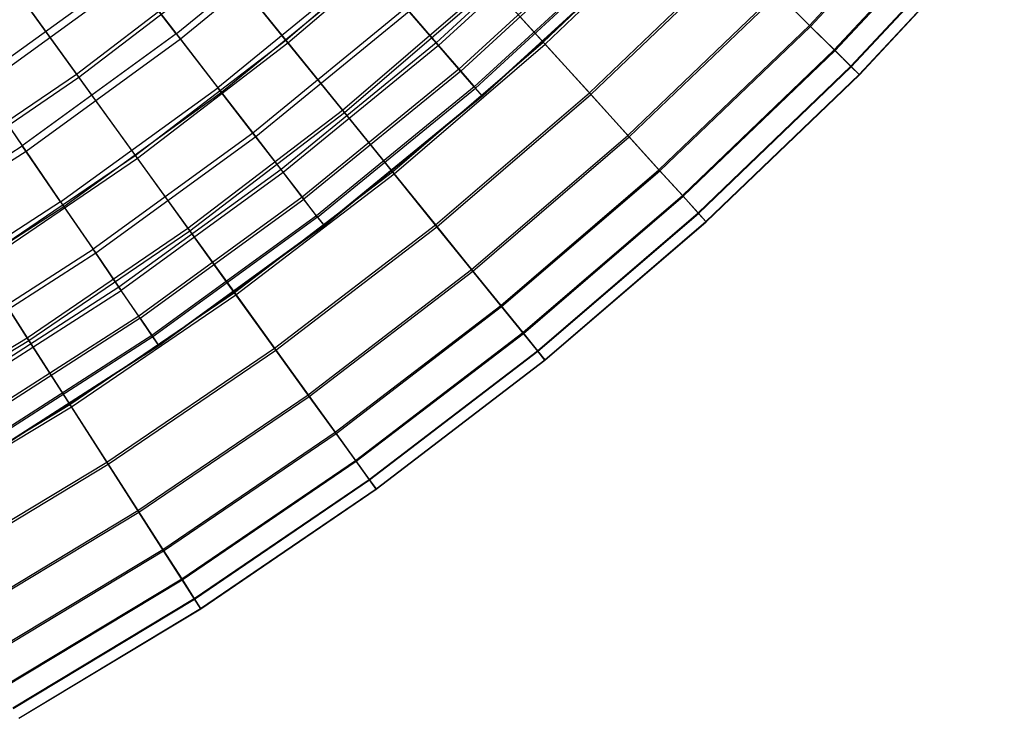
# Model space of a CAD drawing. Extents: x 0.1 to 12.1, y -6 to 6.
# Tile 61 of 256: x 9 to 10.6, y -5.2 to -4.1. Entities that reach past the tile are written whole.
import ezdxf

# ---------------------------------------------------------------- set-up
doc = ezdxf.new("R2010")
doc.units = 0
doc.header["$LTSCALE"] = 2.54
doc.layers.get('0').update_dxf_attribs({"linetype": 'CONTINUOUS'})

# ---------------------------------------------------------------- blocks, each defined once
blk = doc.blocks.new('DROPS_COLOR_B-11195_STL')
at = {"color": 0}
for p, q in [((9.8976, -3.9488, 6.5436), (9.6659, -4.1614, 6.5436)), ((9.8976, -3.9488, 6.5436), (9.6659, -4.1614, 6.5436)), ((9.9017, -3.953, 8.8131), (9.6697, -4.1659, 8.8131)), ((9.9017, -3.953, 8.8131), (9.6697, -4.1659, 8.8131)), ((9.258, -4.1472, 5.6038), (9.4895, -3.9579, 5.6038)), ((9.258, -4.1472, 5.6038), (9.4895, -3.9579, 5.6038)), ((9.4966, -3.966, 9.7543), (9.2646, -4.1557, 9.7543)), ((9.4966, -3.966, 9.7543), (9.2646, -4.1557, 9.7543)), ((9.9357, -3.988, 6.8652), (9.7017, -4.2028, 6.8652)), ((9.9357, -3.988, 6.8652), (9.7017, -4.2028, 6.8652)), ((9.9386, -3.991, 8.4912), (9.7045, -4.2059, 8.4912)), ((9.9386, -3.991, 8.4912), (9.7045, -4.2059, 8.4912)), ((9.9614, -4.0144, 7.1893), (9.7258, -4.2306, 7.1893)), ((9.9614, -4.0144, 7.1893), (9.7258, -4.2306, 7.1893)), ((9.9631, -4.0162, 8.1669), (9.7275, -4.2325, 8.1669)), ((9.9631, -4.0162, 8.1669), (9.7275, -4.2325, 8.1669)), ((9.9745, -4.028, 7.515), (9.7382, -4.2449, 7.515)), ((9.9745, -4.028, 7.515), (9.7382, -4.2449, 7.515)), ((9.7387, -4.2455, 7.8412), (9.9751, -4.0286, 7.8412)), ((9.7387, -4.2455, 7.8412), (9.9751, -4.0286, 7.8412)), ((8.9461, -4.2208, 5.3021), (9.1823, -4.0491, 5.3021)), ((8.9461, -4.2208, 5.3021), (9.1823, -4.0491, 5.3021)), ((9.258, -4.1472, 5.6038), (9.1823, -4.0491, 5.3021)), ((9.258, -4.1472, 5.6038), (9.1823, -4.0491, 5.3021)), ((9.5596, -4.0388, 5.9119), (9.3234, -4.232, 5.9119)), ((9.5596, -4.0388, 5.9119), (9.3234, -4.232, 5.9119)), ((9.5656, -4.0457, 9.4456), (9.329, -4.2393, 9.4456)), ((9.5656, -4.0457, 9.4456), (9.329, -4.2393, 9.4456)), ((9.1898, -4.0588, 10.0567), (8.953, -4.2309, 10.0567)), ((9.1898, -4.0588, 10.0567), (8.953, -4.2309, 10.0567)), ((9.1898, -4.0588, 10.0567), (9.2646, -4.1557, 9.7543)), ((9.1898, -4.0588, 10.0567), (9.2646, -4.1557, 9.7543)), ((9.6185, -4.1067, 6.2255), (9.3782, -4.3032, 6.2255)), ((9.6185, -4.1067, 6.2255), (9.3782, -4.3032, 6.2255)), ((9.6659, -4.1614, 6.5436), (9.6185, -4.1067, 6.2255)), ((9.6659, -4.1614, 6.5436), (9.6185, -4.1067, 6.2255)), ((9.6234, -4.1124, 9.1315), (9.3828, -4.3091, 9.1315)), ((9.6234, -4.1124, 9.1315), (9.3828, -4.3091, 9.1315)), ((9.6234, -4.1124, 9.1315), (9.6697, -4.1659, 8.8131)), ((9.6234, -4.1124, 9.1315), (9.6697, -4.1659, 8.8131)), ((9.258, -4.1472, 5.6038), (9.016, -4.323, 5.6038)), ((9.258, -4.1472, 5.6038), (9.016, -4.323, 5.6038)), ((9.2646, -4.1557, 9.7543), (9.0221, -4.3319, 9.7543)), ((9.2646, -4.1557, 9.7543), (9.0221, -4.3319, 9.7543)), ((9.258, -4.1472, 5.6038), (9.3234, -4.232, 5.9119)), ((9.258, -4.1472, 5.6038), (9.3234, -4.232, 5.9119)), ((9.2646, -4.1557, 9.7543), (9.329, -4.2393, 9.4456)), ((9.2646, -4.1557, 9.7543), (9.329, -4.2393, 9.4456)), ((9.6659, -4.1614, 6.5436), (9.4224, -4.3605, 6.5436)), ((9.6659, -4.1614, 6.5436), (9.4224, -4.3605, 6.5436)), ((9.6697, -4.1659, 8.8131), (9.426, -4.3651, 8.8131)), ((9.6697, -4.1659, 8.8131), (9.426, -4.3651, 8.8131)), ((9.7017, -4.2028, 6.8652), (9.6659, -4.1614, 6.5436)), ((9.7017, -4.2028, 6.8652), (9.6659, -4.1614, 6.5436)), ((9.6697, -4.1659, 8.8131), (9.7045, -4.2059, 8.4912)), ((9.6697, -4.1659, 8.8131), (9.7045, -4.2059, 8.4912)), ((9.7017, -4.2028, 6.8652), (9.4558, -4.4038, 6.8652)), ((9.7017, -4.2028, 6.8652), (9.4558, -4.4038, 6.8652)), ((9.7258, -4.2306, 7.1893), (9.7017, -4.2028, 6.8652)), ((9.7258, -4.2306, 7.1893), (9.7017, -4.2028, 6.8652)), ((9.7045, -4.2059, 8.4912), (9.4584, -4.4071, 8.4912)), ((9.7045, -4.2059, 8.4912), (9.4584, -4.4071, 8.4912)), ((9.7045, -4.2059, 8.4912), (9.7275, -4.2325, 8.1669)), ((9.7045, -4.2059, 8.4912), (9.7275, -4.2325, 8.1669)), ((8.9461, -4.2208, 5.3021), (9.016, -4.323, 5.6038)), ((8.9461, -4.2208, 5.3021), (9.016, -4.323, 5.6038)), ((8.953, -4.2309, 10.0567), (9.0221, -4.3319, 9.7543)), ((8.953, -4.2309, 10.0567), (9.0221, -4.3319, 9.7543)), ((9.0764, -4.4114, 5.9119), (9.3234, -4.232, 5.9119)), ((9.0764, -4.4114, 5.9119), (9.3234, -4.232, 5.9119)), ((9.3782, -4.3032, 6.2255), (9.3234, -4.232, 5.9119)), ((9.3782, -4.3032, 6.2255), (9.3234, -4.232, 5.9119)), ((9.7258, -4.2306, 7.1893), (9.4783, -4.433, 7.1893)), ((9.7258, -4.2306, 7.1893), (9.4783, -4.433, 7.1893)), ((9.4799, -4.435, 8.1669), (9.7275, -4.2325, 8.1669)), ((9.4799, -4.435, 8.1669), (9.7275, -4.2325, 8.1669)), ((9.7382, -4.2449, 7.515), (9.7258, -4.2306, 7.1893)), ((9.7382, -4.2449, 7.515), (9.7258, -4.2306, 7.1893)), ((9.7387, -4.2455, 7.8412), (9.7275, -4.2325, 8.1669)), ((9.7387, -4.2455, 7.8412), (9.7275, -4.2325, 8.1669)), ((9.329, -4.2393, 9.4456), (9.0816, -4.419, 9.4456)), ((9.329, -4.2393, 9.4456), (9.0816, -4.419, 9.4456)), ((9.329, -4.2393, 9.4456), (9.3828, -4.3091, 9.1315)), ((9.329, -4.2393, 9.4456), (9.3828, -4.3091, 9.1315)), ((9.7382, -4.2449, 7.515), (9.4899, -4.4479, 7.515)), ((9.7382, -4.2449, 7.515), (9.4899, -4.4479, 7.515)), ((9.7387, -4.2455, 7.8412), (9.4904, -4.4486, 7.8412)), ((9.7387, -4.2455, 7.8412), (9.4904, -4.4486, 7.8412)), ((9.7387, -4.2455, 7.8412), (9.7382, -4.2449, 7.515)), ((9.7387, -4.2455, 7.8412), (9.7382, -4.2449, 7.515)), ((9.3782, -4.3032, 6.2255), (9.1272, -4.4856, 6.2255)), ((9.3782, -4.3032, 6.2255), (9.1272, -4.4856, 6.2255)), ((9.3828, -4.3091, 9.1315), (9.1314, -4.4918, 9.1315)), ((9.3828, -4.3091, 9.1315), (9.1314, -4.4918, 9.1315)), ((9.4224, -4.3605, 6.5436), (9.3782, -4.3032, 6.2255)), ((9.4224, -4.3605, 6.5436), (9.3782, -4.3032, 6.2255)), ((9.3828, -4.3091, 9.1315), (9.426, -4.3651, 8.8131)), ((9.3828, -4.3091, 9.1315), (9.426, -4.3651, 8.8131)), ((8.7644, -4.4848, 5.6038), (9.016, -4.323, 5.6038)), ((8.7644, -4.4848, 5.6038), (9.016, -4.323, 5.6038)), ((9.0764, -4.4114, 5.9119), (9.016, -4.323, 5.6038)), ((9.0764, -4.4114, 5.9119), (9.016, -4.323, 5.6038)), ((9.0221, -4.3319, 9.7543), (8.7699, -4.4939, 9.7543)), ((9.0221, -4.3319, 9.7543), (8.7699, -4.4939, 9.7543)), ((9.0221, -4.3319, 9.7543), (9.0816, -4.419, 9.4456)), ((9.0221, -4.3319, 9.7543), (9.0816, -4.419, 9.4456)), ((9.4224, -4.3605, 6.5436), (9.168, -4.5453, 6.5436)), ((9.4224, -4.3605, 6.5436), (9.168, -4.5453, 6.5436)), ((9.426, -4.3651, 8.8131), (9.1713, -4.5502, 8.8131)), ((9.426, -4.3651, 8.8131), (9.1713, -4.5502, 8.8131)), ((9.4558, -4.4038, 6.8652), (9.4224, -4.3605, 6.5436)), ((9.4558, -4.4038, 6.8652), (9.4224, -4.3605, 6.5436)), ((9.426, -4.3651, 8.8131), (9.4584, -4.4071, 8.4912)), ((9.426, -4.3651, 8.8131), (9.4584, -4.4071, 8.4912)), ((9.4558, -4.4038, 6.8652), (9.1989, -4.5905, 6.8652)), ((9.4558, -4.4038, 6.8652), (9.1989, -4.5905, 6.8652)), ((9.4783, -4.433, 7.1893), (9.4558, -4.4038, 6.8652)), ((9.4783, -4.433, 7.1893), (9.4558, -4.4038, 6.8652)), ((9.0764, -4.4114, 5.9119), (8.8197, -4.5764, 5.9119)), ((9.0764, -4.4114, 5.9119), (8.8197, -4.5764, 5.9119)), ((9.0816, -4.419, 9.4456), (8.8244, -4.5843, 9.4456)), ((9.0816, -4.419, 9.4456), (8.8244, -4.5843, 9.4456)), ((9.0764, -4.4114, 5.9119), (9.1272, -4.4856, 6.2255)), ((9.0764, -4.4114, 5.9119), (9.1272, -4.4856, 6.2255)), ((9.0816, -4.419, 9.4456), (9.1314, -4.4918, 9.1315)), ((9.0816, -4.419, 9.4456), (9.1314, -4.4918, 9.1315)), ((9.2013, -4.594, 8.4912), (9.4584, -4.4071, 8.4912)), ((9.2013, -4.594, 8.4912), (9.4584, -4.4071, 8.4912)), ((9.4799, -4.435, 8.1669), (9.4584, -4.4071, 8.4912)), ((9.4799, -4.435, 8.1669), (9.4584, -4.4071, 8.4912)), ((9.4783, -4.433, 7.1893), (9.2197, -4.6209, 7.1893)), ((9.4783, -4.433, 7.1893), (9.2197, -4.6209, 7.1893)), ((9.4799, -4.435, 8.1669), (9.2211, -4.623, 8.1669)), ((9.4799, -4.435, 8.1669), (9.2211, -4.623, 8.1669)), ((9.4899, -4.4479, 7.515), (9.4783, -4.433, 7.1893)), ((9.4899, -4.4479, 7.515), (9.4783, -4.433, 7.1893)), ((9.4799, -4.435, 8.1669), (9.4904, -4.4486, 7.8412)), ((9.4799, -4.435, 8.1669), (9.4904, -4.4486, 7.8412)), ((9.4899, -4.4479, 7.515), (9.2303, -4.6365, 7.515)), ((9.4899, -4.4479, 7.515), (9.2303, -4.6365, 7.515)), ((9.4904, -4.4486, 7.8412), (9.2308, -4.6372, 7.8412)), ((9.4904, -4.4486, 7.8412), (9.2308, -4.6372, 7.8412)), ((9.4904, -4.4486, 7.8412), (9.4899, -4.4479, 7.515)), ((9.4904, -4.4486, 7.8412), (9.4899, -4.4479, 7.515)), ((8.8661, -4.6534, 6.2255), (9.1272, -4.4856, 6.2255)), ((8.8661, -4.6534, 6.2255), (9.1272, -4.4856, 6.2255)), ((9.1314, -4.4918, 9.1315), (8.87, -4.6598, 9.1315)), ((9.1314, -4.4918, 9.1315), (8.87, -4.6598, 9.1315)), ((9.168, -4.5453, 6.5436), (9.1272, -4.4856, 6.2255)), ((9.168, -4.5453, 6.5436), (9.1272, -4.4856, 6.2255)), ((9.1314, -4.4918, 9.1315), (9.1713, -4.5502, 8.8131)), ((9.1314, -4.4918, 9.1315), (9.1713, -4.5502, 8.8131)), ((9.168, -4.5453, 6.5436), (8.9035, -4.7154, 6.5436)), ((9.168, -4.5453, 6.5436), (8.9035, -4.7154, 6.5436)), ((8.9065, -4.7204, 8.8131), (9.1713, -4.5502, 8.8131)), ((8.9065, -4.7204, 8.8131), (9.1713, -4.5502, 8.8131)), ((9.1989, -4.5905, 6.8652), (9.168, -4.5453, 6.5436)), ((9.1989, -4.5905, 6.8652), (9.168, -4.5453, 6.5436)), ((9.2013, -4.594, 8.4912), (9.1713, -4.5502, 8.8131)), ((9.2013, -4.594, 8.4912), (9.1713, -4.5502, 8.8131)), ((9.1989, -4.5905, 6.8652), (8.9317, -4.7622, 6.8652)), ((9.1989, -4.5905, 6.8652), (8.9317, -4.7622, 6.8652)), ((9.2197, -4.6209, 7.1893), (9.1989, -4.5905, 6.8652)), ((9.2197, -4.6209, 7.1893), (9.1989, -4.5905, 6.8652)), ((9.2013, -4.594, 8.4912), (8.9339, -4.7658, 8.4912)), ((9.2013, -4.594, 8.4912), (8.9339, -4.7658, 8.4912)), ((9.2013, -4.594, 8.4912), (9.2211, -4.623, 8.1669)), ((9.2013, -4.594, 8.4912), (9.2211, -4.623, 8.1669)), ((9.2197, -4.6209, 7.1893), (8.9507, -4.7937, 7.1893)), ((9.2197, -4.6209, 7.1893), (8.9507, -4.7937, 7.1893)), ((9.2303, -4.6365, 7.515), (9.2197, -4.6209, 7.1893)), ((9.2303, -4.6365, 7.515), (9.2197, -4.6209, 7.1893)), ((9.2211, -4.623, 8.1669), (8.952, -4.7959, 8.1669)), ((9.2211, -4.623, 8.1669), (8.952, -4.7959, 8.1669)), ((9.2303, -4.6365, 7.515), (8.9605, -4.8099, 7.515)), ((9.2303, -4.6365, 7.515), (8.9605, -4.8099, 7.515)), ((9.2308, -4.6372, 7.8412), (8.9609, -4.8106, 7.8412)), ((9.2308, -4.6372, 7.8412), (8.9609, -4.8106, 7.8412)), ((9.2211, -4.623, 8.1669), (9.2308, -4.6372, 7.8412)), ((9.2211, -4.623, 8.1669), (9.2308, -4.6372, 7.8412)), ((9.2308, -4.6372, 7.8412), (9.2303, -4.6365, 7.515)), ((9.2308, -4.6372, 7.8412), (9.2303, -4.6365, 7.515))]:
    blk.add_line(p, q, dxfattribs=at)
blk = doc.blocks.new('GROUP_1')
at = {"color": 0}
for p, q in [((10.192, 1.8631, 4.8444), (10.4153, 2.1025, 4.8444)), ((10.192, 1.8631, 4.8444), (10.4153, 2.1025, 4.8444)), ((10.1937, 1.8615, 7.1435), (10.4171, 2.1009, 7.1435)), ((10.1937, 1.8615, 7.1435), (10.4171, 2.1009, 7.1435)), ((10.231, 1.8247, 5.1703), (10.4563, 2.0663, 5.1703)), ((10.231, 1.8247, 5.1703), (10.4563, 2.0663, 5.1703)), ((10.2322, 1.8235, 6.8175), (10.4576, 2.0652, 6.8175)), ((10.2322, 1.8235, 6.8175), (10.4576, 2.0652, 6.8175)), ((9.7742, 1.8367, 3.8917), (9.9996, 2.0529, 3.8917)), ((9.7742, 1.8367, 3.8917), (9.9996, 2.0529, 3.8917)), ((9.7771, 1.8335, 8.0967), (10.0027, 2.0499, 8.0967)), ((9.7771, 1.8335, 8.0967), (10.0027, 2.0499, 8.0967)), ((10.2571, 1.799, 5.4987), (10.4838, 2.0421, 5.4987)), ((10.2571, 1.799, 5.4987), (10.4838, 2.0421, 5.4987)), ((10.2578, 1.7983, 6.489), (10.4846, 2.0414, 6.489)), ((10.2578, 1.7983, 6.489), (10.4846, 2.0414, 6.489)), ((9.3698, 1.8399, 3.2869), (9.5956, 2.0336, 3.2869)), ((9.3698, 1.8399, 3.2869), (9.5956, 2.0336, 3.2869)), ((9.3733, 1.8356, 8.702), (9.5994, 2.0295, 8.702)), ((9.3733, 1.8356, 8.702), (9.5994, 2.0295, 8.702)), ((10.2703, 1.786, 5.8286), (10.4977, 2.0298, 5.8286)), ((10.2703, 1.786, 5.8286), (10.4977, 2.0298, 5.8286)), ((10.2705, 1.7857, 6.159), (10.498, 2.0296, 6.159)), ((10.2705, 1.7857, 6.159), (10.498, 2.0296, 6.159)), ((9.8465, 1.7571, 4.2042), (10.0762, 1.9774, 4.2042)), ((9.8465, 1.7571, 4.2042), (10.0762, 1.9774, 4.2042)), ((9.849, 1.7544, 7.784), (10.0788, 1.9748, 7.784)), ((9.849, 1.7544, 7.784), (10.0788, 1.9748, 7.784)), ((9.0413, 1.7867, 2.9964), (9.2706, 1.9623, 2.9964)), ((9.0413, 1.7867, 2.9964), (9.2706, 1.9623, 2.9964)), ((9.0449, 1.7817, 8.9929), (9.2745, 1.9575, 8.9929)), ((9.0449, 1.7817, 8.9929), (9.2745, 1.9575, 8.9929)), ((9.2706, 1.9623, 2.9964), (9.3698, 1.8399, 3.2869)), ((9.2706, 1.9623, 2.9964), (9.3698, 1.8399, 3.2869)), ((9.3733, 1.8356, 8.702), (9.2745, 1.9575, 8.9929)), ((9.3733, 1.8356, 8.702), (9.2745, 1.9575, 8.9929)), ((8.9399, 1.9272, 2.715), (9.0413, 1.7867, 2.9964)), ((8.9399, 1.9272, 2.715), (9.0413, 1.7867, 2.9964)), ((9.0449, 1.7817, 8.9929), (8.9438, 1.9217, 9.2746)), ((9.0449, 1.7817, 8.9929), (8.9438, 1.9217, 9.2746)), ((9.4587, 1.7302, 3.5857), (9.6905, 1.929, 3.5857)), ((9.4587, 1.7302, 3.5857), (9.6905, 1.929, 3.5857)), ((9.4618, 1.7263, 8.403), (9.6938, 1.9253, 8.403)), ((9.4618, 1.7263, 8.403), (9.6938, 1.9253, 8.403)), ((9.6905, 1.929, 3.5857), (9.7742, 1.8367, 3.8917)), ((9.6905, 1.929, 3.5857), (9.7742, 1.8367, 3.8917)), ((9.7771, 1.8335, 8.0967), (9.6938, 1.9253, 8.403)), ((9.7771, 1.8335, 8.0967), (9.6938, 1.9253, 8.403)), ((9.9071, 1.6903, 4.522), (10.1404, 1.9141, 4.522)), ((9.9071, 1.6903, 4.522), (10.1404, 1.9141, 4.522)), ((9.9091, 1.688, 7.466), (10.1426, 1.9119, 7.466)), ((9.9091, 1.688, 7.466), (10.1426, 1.9119, 7.466)), ((10.1404, 1.9141, 4.522), (10.192, 1.8631, 4.8444)), ((10.1404, 1.9141, 4.522), (10.192, 1.8631, 4.8444)), ((10.1937, 1.8615, 7.1435), (10.1426, 1.9119, 7.466)), ((10.1937, 1.8615, 7.1435), (10.1426, 1.9119, 7.466)), ((9.9558, 1.6366, 4.8444), (10.192, 1.8631, 4.8444)), ((9.9558, 1.6366, 4.8444), (10.192, 1.8631, 4.8444)), ((9.9574, 1.6348, 7.1435), (10.1937, 1.8615, 7.1435)), ((9.9574, 1.6348, 7.1435), (10.1937, 1.8615, 7.1435)), ((10.192, 1.8631, 4.8444), (10.231, 1.8247, 5.1703)), ((10.192, 1.8631, 4.8444), (10.231, 1.8247, 5.1703)), ((10.2322, 1.8235, 6.8175), (10.1937, 1.8615, 7.1435)), ((10.2322, 1.8235, 6.8175), (10.1937, 1.8615, 7.1435)), ((9.1335, 1.6591, 3.2869), (9.3698, 1.8399, 3.2869)), ((9.1335, 1.6591, 3.2869), (9.3698, 1.8399, 3.2869)), ((9.3698, 1.8399, 3.2869), (9.4587, 1.7302, 3.5857)), ((9.3698, 1.8399, 3.2869), (9.4587, 1.7302, 3.5857)), ((9.1368, 1.6546, 8.702), (9.3733, 1.8356, 8.702)), ((9.1368, 1.6546, 8.702), (9.3733, 1.8356, 8.702)), ((9.4618, 1.7263, 8.403), (9.3733, 1.8356, 8.702)), ((9.4618, 1.7263, 8.403), (9.3733, 1.8356, 8.702)), ((9.5372, 1.6334, 3.8917), (9.7742, 1.8367, 3.8917)), ((9.5372, 1.6334, 3.8917), (9.7742, 1.8367, 3.8917)), ((9.5399, 1.6301, 8.0967), (9.7771, 1.8335, 8.0967)), ((9.5399, 1.6301, 8.0967), (9.7771, 1.8335, 8.0967)), ((9.7742, 1.8367, 3.8917), (9.8465, 1.7571, 4.2042)), ((9.7742, 1.8367, 3.8917), (9.8465, 1.7571, 4.2042)), ((9.849, 1.7544, 7.784), (9.7771, 1.8335, 8.0967)), ((9.849, 1.7544, 7.784), (9.7771, 1.8335, 8.0967)), ((9.9926, 1.5961, 5.1703), (10.231, 1.8247, 5.1703)), ((9.9926, 1.5961, 5.1703), (10.231, 1.8247, 5.1703)), ((10.231, 1.8247, 5.1703), (10.2571, 1.799, 5.4987)), ((10.231, 1.8247, 5.1703), (10.2571, 1.799, 5.4987)), ((9.9937, 1.5948, 6.8175), (10.2322, 1.8235, 6.8175)), ((9.9937, 1.5948, 6.8175), (10.2322, 1.8235, 6.8175)), ((10.2578, 1.7983, 6.489), (10.2322, 1.8235, 6.8175)), ((10.2578, 1.7983, 6.489), (10.2322, 1.8235, 6.8175)), ((10.0172, 1.5689, 5.4987), (10.2571, 1.799, 5.4987)), ((10.0172, 1.5689, 5.4987), (10.2571, 1.799, 5.4987)), ((10.0179, 1.5681, 6.489), (10.2578, 1.7983, 6.489)), ((10.0179, 1.5681, 6.489), (10.2578, 1.7983, 6.489)), ((10.2571, 1.799, 5.4987), (10.2703, 1.786, 5.8286)), ((10.2571, 1.799, 5.4987), (10.2703, 1.786, 5.8286)), ((10.2705, 1.7857, 6.159), (10.2578, 1.7983, 6.489)), ((10.2705, 1.7857, 6.159), (10.2578, 1.7983, 6.489)), ((8.8026, 1.6242, 2.9964), (9.0413, 1.7867, 2.9964)), ((8.8026, 1.6242, 2.9964), (9.0413, 1.7867, 2.9964)), ((8.8059, 1.619, 8.9929), (9.0449, 1.7817, 8.9929)), ((8.8059, 1.619, 8.9929), (9.0449, 1.7817, 8.9929)), ((9.0413, 1.7867, 2.9964), (9.1335, 1.6591, 3.2869)), ((9.0413, 1.7867, 2.9964), (9.1335, 1.6591, 3.2869)), ((9.1368, 1.6546, 8.702), (9.0449, 1.7817, 8.9929)), ((9.1368, 1.6546, 8.702), (9.0449, 1.7817, 8.9929)), ((10.0296, 1.5552, 5.8286), (10.2703, 1.786, 5.8286)), ((10.0296, 1.5552, 5.8286), (10.2703, 1.786, 5.8286)), ((10.0299, 1.5549, 6.159), (10.2705, 1.7857, 6.159)), ((10.0299, 1.5549, 6.159), (10.2705, 1.7857, 6.159)), ((10.2703, 1.786, 5.8286), (10.2705, 1.7857, 6.159)), ((10.2703, 1.786, 5.8286), (10.2705, 1.7857, 6.159)), ((9.6049, 1.5499, 4.2042), (9.8465, 1.7571, 4.2042)), ((9.6049, 1.5499, 4.2042), (9.8465, 1.7571, 4.2042)), ((9.6072, 1.547, 7.784), (9.849, 1.7544, 7.784)), ((9.6072, 1.547, 7.784), (9.849, 1.7544, 7.784)), ((9.8465, 1.7571, 4.2042), (9.9071, 1.6903, 4.522)), ((9.8465, 1.7571, 4.2042), (9.9071, 1.6903, 4.522)), ((9.9091, 1.688, 7.466), (9.849, 1.7544, 7.784)), ((9.9091, 1.688, 7.466), (9.849, 1.7544, 7.784)), ((9.2162, 1.5446, 3.5857), (9.4587, 1.7302, 3.5857)), ((9.2162, 1.5446, 3.5857), (9.4587, 1.7302, 3.5857)), ((9.2191, 1.5406, 8.403), (9.4618, 1.7263, 8.403)), ((9.2191, 1.5406, 8.403), (9.4618, 1.7263, 8.403)), ((9.4587, 1.7302, 3.5857), (9.5372, 1.6334, 3.8917)), ((9.4587, 1.7302, 3.5857), (9.5372, 1.6334, 3.8917)), ((9.5399, 1.6301, 8.0967), (9.4618, 1.7263, 8.403)), ((9.5399, 1.6301, 8.0967), (9.4618, 1.7263, 8.403)), ((9.6617, 1.4798, 4.522), (9.9071, 1.6903, 4.522)), ((9.6617, 1.4798, 4.522), (9.9071, 1.6903, 4.522)), ((9.6636, 1.4775, 7.466), (9.9091, 1.688, 7.466)), ((9.6636, 1.4775, 7.466), (9.9091, 1.688, 7.466)), ((9.9071, 1.6903, 4.522), (9.9558, 1.6366, 4.8444)), ((9.9071, 1.6903, 4.522), (9.9558, 1.6366, 4.8444)), ((9.9574, 1.6348, 7.1435), (9.9091, 1.688, 7.466)), ((9.9574, 1.6348, 7.1435), (9.9091, 1.688, 7.466)), ((8.8876, 1.4916, 3.2869), (9.1335, 1.6591, 3.2869)), ((8.8876, 1.4916, 3.2869), (9.1335, 1.6591, 3.2869)), ((8.8906, 1.4869, 8.702), (9.1368, 1.6546, 8.702)), ((8.8906, 1.4869, 8.702), (9.1368, 1.6546, 8.702)), ((9.1335, 1.6591, 3.2869), (9.2162, 1.5446, 3.5857)), ((9.1335, 1.6591, 3.2869), (9.2162, 1.5446, 3.5857)), ((9.2191, 1.5406, 8.403), (9.1368, 1.6546, 8.702)), ((9.2191, 1.5406, 8.403), (9.1368, 1.6546, 8.702)), ((9.2892, 1.4436, 3.8917), (9.5372, 1.6334, 3.8917)), ((9.2892, 1.4436, 3.8917), (9.5372, 1.6334, 3.8917)), ((9.2917, 1.4401, 8.0967), (9.5399, 1.6301, 8.0967)), ((9.2917, 1.4401, 8.0967), (9.5399, 1.6301, 8.0967)), ((9.5372, 1.6334, 3.8917), (9.6049, 1.5499, 4.2042)), ((9.5372, 1.6334, 3.8917), (9.6049, 1.5499, 4.2042)), ((9.6072, 1.547, 7.784), (9.5399, 1.6301, 8.0967)), ((9.6072, 1.547, 7.784), (9.5399, 1.6301, 8.0967)), ((9.7073, 1.4235, 4.8444), (9.9558, 1.6366, 4.8444)), ((9.7073, 1.4235, 4.8444), (9.9558, 1.6366, 4.8444)), ((9.7088, 1.4216, 7.1435), (9.9574, 1.6348, 7.1435)), ((9.7088, 1.4216, 7.1435), (9.9574, 1.6348, 7.1435)), ((9.9558, 1.6366, 4.8444), (9.9926, 1.5961, 5.1703)), ((9.9558, 1.6366, 4.8444), (9.9926, 1.5961, 5.1703)), ((9.9937, 1.5948, 6.8175), (9.9574, 1.6348, 7.1435)), ((9.9937, 1.5948, 6.8175), (9.9574, 1.6348, 7.1435)), ((9.7418, 1.381, 5.1703), (9.9926, 1.5961, 5.1703)), ((9.7418, 1.381, 5.1703), (9.9926, 1.5961, 5.1703)), ((9.7429, 1.3797, 6.8175), (9.9937, 1.5948, 6.8175)), ((9.7429, 1.3797, 6.8175), (9.9937, 1.5948, 6.8175)), ((9.9926, 1.5961, 5.1703), (10.0172, 1.5689, 5.4987)), ((9.9926, 1.5961, 5.1703), (10.0172, 1.5689, 5.4987)), ((10.0179, 1.5681, 6.489), (9.9937, 1.5948, 6.8175)), ((10.0179, 1.5681, 6.489), (9.9937, 1.5948, 6.8175)), ((9.7649, 1.3525, 5.4987), (10.0172, 1.5689, 5.4987)), ((9.7649, 1.3525, 5.4987), (10.0172, 1.5689, 5.4987)), ((9.7655, 1.3517, 6.489), (10.0179, 1.5681, 6.489)), ((9.7655, 1.3517, 6.489), (10.0179, 1.5681, 6.489)), ((10.0172, 1.5689, 5.4987), (10.0296, 1.5552, 5.8286)), ((10.0172, 1.5689, 5.4987), (10.0296, 1.5552, 5.8286)), ((10.0299, 1.5549, 6.159), (10.0179, 1.5681, 6.489)), ((10.0299, 1.5549, 6.159), (10.0179, 1.5681, 6.489)), ((9.3521, 1.3564, 4.2042), (9.6049, 1.5499, 4.2042)), ((9.3521, 1.3564, 4.2042), (9.6049, 1.5499, 4.2042)), ((9.3543, 1.3534, 7.784), (9.6072, 1.547, 7.784)), ((9.3543, 1.3534, 7.784), (9.6072, 1.547, 7.784)), ((9.6049, 1.5499, 4.2042), (9.6617, 1.4798, 4.522)), ((9.6049, 1.5499, 4.2042), (9.6617, 1.4798, 4.522)), ((9.6636, 1.4775, 7.466), (9.6072, 1.547, 7.784)), ((9.6636, 1.4775, 7.466), (9.6072, 1.547, 7.784)), ((9.7765, 1.3381, 5.8286), (10.0296, 1.5552, 5.8286)), ((9.7765, 1.3381, 5.8286), (10.0296, 1.5552, 5.8286)), ((9.7768, 1.3378, 6.159), (10.0299, 1.5549, 6.159)), ((9.7768, 1.3378, 6.159), (10.0299, 1.5549, 6.159)), ((10.0296, 1.5552, 5.8286), (10.0299, 1.5549, 6.159)), ((10.0296, 1.5552, 5.8286), (10.0299, 1.5549, 6.159)), ((8.9638, 1.3727, 3.5857), (9.2162, 1.5446, 3.5857)), ((8.9638, 1.3727, 3.5857), (9.2162, 1.5446, 3.5857)), ((8.9665, 1.3685, 8.403), (9.2191, 1.5406, 8.403)), ((8.9665, 1.3685, 8.403), (9.2191, 1.5406, 8.403)), ((9.2162, 1.5446, 3.5857), (9.2892, 1.4436, 3.8917)), ((9.2162, 1.5446, 3.5857), (9.2892, 1.4436, 3.8917)), ((9.2917, 1.4401, 8.0967), (9.2191, 1.5406, 8.403)), ((9.2917, 1.4401, 8.0967), (9.2191, 1.5406, 8.403)), ((8.8876, 1.4916, 3.2869), (8.9638, 1.3727, 3.5857)), ((8.8876, 1.4916, 3.2869), (8.9638, 1.3727, 3.5857)), ((8.9665, 1.3685, 8.403), (8.8906, 1.4869, 8.702)), ((8.9665, 1.3685, 8.403), (8.8906, 1.4869, 8.702)), ((9.4049, 1.2833, 4.522), (9.6617, 1.4798, 4.522)), ((9.4049, 1.2833, 4.522), (9.6617, 1.4798, 4.522)), ((9.4067, 1.2808, 7.466), (9.6636, 1.4775, 7.466)), ((9.4067, 1.2808, 7.466), (9.6636, 1.4775, 7.466)), ((9.6617, 1.4798, 4.522), (9.7073, 1.4235, 4.8444)), ((9.6617, 1.4798, 4.522), (9.7073, 1.4235, 4.8444)), ((9.7088, 1.4216, 7.1435), (9.6636, 1.4775, 7.466)), ((9.7088, 1.4216, 7.1435), (9.6636, 1.4775, 7.466)), ((9.031, 1.2678, 3.8917), (9.2892, 1.4436, 3.8917)), ((9.031, 1.2678, 3.8917), (9.2892, 1.4436, 3.8917)), ((9.0334, 1.2642, 8.0967), (9.2917, 1.4401, 8.0967)), ((9.0334, 1.2642, 8.0967), (9.2917, 1.4401, 8.0967)), ((9.2892, 1.4436, 3.8917), (9.3521, 1.3564, 4.2042)), ((9.2892, 1.4436, 3.8917), (9.3521, 1.3564, 4.2042)), ((9.3543, 1.3534, 7.784), (9.2917, 1.4401, 8.0967)), ((9.3543, 1.3534, 7.784), (9.2917, 1.4401, 8.0967)), ((9.4474, 1.2245, 4.8444), (9.7073, 1.4235, 4.8444)), ((9.4474, 1.2245, 4.8444), (9.7073, 1.4235, 4.8444)), ((9.7073, 1.4235, 4.8444), (9.7418, 1.381, 5.1703)), ((9.7073, 1.4235, 4.8444), (9.7418, 1.381, 5.1703)), ((9.4488, 1.2226, 7.1435), (9.7088, 1.4216, 7.1435)), ((9.4488, 1.2226, 7.1435), (9.7088, 1.4216, 7.1435)), ((9.7429, 1.3797, 6.8175), (9.7088, 1.4216, 7.1435)), ((9.7429, 1.3797, 6.8175), (9.7088, 1.4216, 7.1435)), ((9.4794, 1.1802, 5.1703), (9.7418, 1.381, 5.1703)), ((9.4794, 1.1802, 5.1703), (9.7418, 1.381, 5.1703)), ((9.4804, 1.1788, 6.8175), (9.7429, 1.3797, 6.8175)), ((9.4804, 1.1788, 6.8175), (9.7429, 1.3797, 6.8175)), ((9.7418, 1.381, 5.1703), (9.7649, 1.3525, 5.4987)), ((9.7418, 1.381, 5.1703), (9.7649, 1.3525, 5.4987)), ((9.7655, 1.3517, 6.489), (9.7429, 1.3797, 6.8175)), ((9.7655, 1.3517, 6.489), (9.7429, 1.3797, 6.8175)), ((8.7022, 1.2152, 3.5857), (8.9638, 1.3727, 3.5857)), ((8.7022, 1.2152, 3.5857), (8.9638, 1.3727, 3.5857)), ((8.7046, 1.2108, 8.403), (8.9665, 1.3685, 8.403)), ((8.7046, 1.2108, 8.403), (8.9665, 1.3685, 8.403)), ((8.9638, 1.3727, 3.5857), (9.031, 1.2678, 3.8917)), ((8.9638, 1.3727, 3.5857), (9.031, 1.2678, 3.8917)), ((9.0334, 1.2642, 8.0967), (8.9665, 1.3685, 8.403)), ((9.0334, 1.2642, 8.0967), (8.9665, 1.3685, 8.403)), ((9.089, 1.1773, 4.2042), (9.3521, 1.3564, 4.2042)), ((9.089, 1.1773, 4.2042), (9.3521, 1.3564, 4.2042)), ((9.091, 1.1742, 7.784), (9.3543, 1.3534, 7.784)), ((9.091, 1.1742, 7.784), (9.3543, 1.3534, 7.784)), ((9.3521, 1.3564, 4.2042), (9.4049, 1.2833, 4.522)), ((9.3521, 1.3564, 4.2042), (9.4049, 1.2833, 4.522)), ((9.4067, 1.2808, 7.466), (9.3543, 1.3534, 7.784)), ((9.4067, 1.2808, 7.466), (9.3543, 1.3534, 7.784)), ((9.5009, 1.1504, 5.4987), (9.7649, 1.3525, 5.4987)), ((9.5009, 1.1504, 5.4987), (9.7649, 1.3525, 5.4987)), ((9.5015, 1.1496, 6.489), (9.7655, 1.3517, 6.489)), ((9.5015, 1.1496, 6.489), (9.7655, 1.3517, 6.489)), ((9.7649, 1.3525, 5.4987), (9.7765, 1.3381, 5.8286)), ((9.7649, 1.3525, 5.4987), (9.7765, 1.3381, 5.8286)), ((9.7768, 1.3378, 6.159), (9.7655, 1.3517, 6.489)), ((9.7768, 1.3378, 6.159), (9.7655, 1.3517, 6.489)), ((9.5118, 1.1354, 5.8286), (9.7765, 1.3381, 5.8286)), ((9.5118, 1.1354, 5.8286), (9.7765, 1.3381, 5.8286)), ((9.512, 1.1351, 6.159), (9.7768, 1.3378, 6.159)), ((9.512, 1.1351, 6.159), (9.7768, 1.3378, 6.159)), ((9.7765, 1.3381, 5.8286), (9.7768, 1.3378, 6.159)), ((9.7765, 1.3381, 5.8286), (9.7768, 1.3378, 6.159)), ((9.1377, 1.1014, 4.522), (9.4049, 1.2833, 4.522)), ((9.1377, 1.1014, 4.522), (9.4049, 1.2833, 4.522)), ((9.4049, 1.2833, 4.522), (9.4474, 1.2245, 4.8444)), ((9.4049, 1.2833, 4.522), (9.4474, 1.2245, 4.8444)), ((8.7635, 1.1067, 3.8917), (9.031, 1.2678, 3.8917)), ((8.7635, 1.1067, 3.8917), (9.031, 1.2678, 3.8917)), ((9.031, 1.2678, 3.8917), (9.089, 1.1773, 4.2042)), ((9.031, 1.2678, 3.8917), (9.089, 1.1773, 4.2042)), ((9.1393, 1.0988, 7.466), (9.4067, 1.2808, 7.466)), ((9.1393, 1.0988, 7.466), (9.4067, 1.2808, 7.466)), ((9.4488, 1.2226, 7.1435), (9.4067, 1.2808, 7.466)), ((9.4488, 1.2226, 7.1435), (9.4067, 1.2808, 7.466)), ((8.7656, 1.1029, 8.0967), (9.0334, 1.2642, 8.0967)), ((8.7656, 1.1029, 8.0967), (9.0334, 1.2642, 8.0967)), ((9.091, 1.1742, 7.784), (9.0334, 1.2642, 8.0967)), ((9.091, 1.1742, 7.784), (9.0334, 1.2642, 8.0967)), ((9.1769, 1.0403, 4.8444), (9.4474, 1.2245, 4.8444)), ((9.1769, 1.0403, 4.8444), (9.4474, 1.2245, 4.8444)), ((9.1781, 1.0383, 7.1435), (9.4488, 1.2226, 7.1435)), ((9.1781, 1.0383, 7.1435), (9.4488, 1.2226, 7.1435)), ((9.4474, 1.2245, 4.8444), (9.4794, 1.1802, 5.1703)), ((9.4474, 1.2245, 4.8444), (9.4794, 1.1802, 5.1703)), ((9.4804, 1.1788, 6.8175), (9.4488, 1.2226, 7.1435)), ((9.4804, 1.1788, 6.8175), (9.4488, 1.2226, 7.1435)), ((8.8164, 1.0131, 4.2042), (9.089, 1.1773, 4.2042)), ((8.8164, 1.0131, 4.2042), (9.089, 1.1773, 4.2042)), ((9.089, 1.1773, 4.2042), (9.1377, 1.1014, 4.522)), ((9.089, 1.1773, 4.2042), (9.1377, 1.1014, 4.522)), ((9.2064, 0.9942, 5.1703), (9.4794, 1.1802, 5.1703)), ((9.2064, 0.9942, 5.1703), (9.4794, 1.1802, 5.1703)), ((9.2073, 0.9928, 6.8175), (9.4804, 1.1788, 6.8175)), ((9.2073, 0.9928, 6.8175), (9.4804, 1.1788, 6.8175)), ((9.4794, 1.1802, 5.1703), (9.5009, 1.1504, 5.4987)), ((9.4794, 1.1802, 5.1703), (9.5009, 1.1504, 5.4987)), ((9.5015, 1.1496, 6.489), (9.4804, 1.1788, 6.8175)), ((9.5015, 1.1496, 6.489), (9.4804, 1.1788, 6.8175)), ((8.8182, 1.0098, 7.784), (9.091, 1.1742, 7.784)), ((8.8182, 1.0098, 7.784), (9.091, 1.1742, 7.784)), ((9.1393, 1.0988, 7.466), (9.091, 1.1742, 7.784)), ((9.1393, 1.0988, 7.466), (9.091, 1.1742, 7.784)), ((9.2261, 0.9634, 5.4987), (9.5009, 1.1504, 5.4987)), ((9.2261, 0.9634, 5.4987), (9.5009, 1.1504, 5.4987)), ((9.2267, 0.9625, 6.489), (9.5015, 1.1496, 6.489)), ((9.2267, 0.9625, 6.489), (9.5015, 1.1496, 6.489)), ((9.5009, 1.1504, 5.4987), (9.5118, 1.1354, 5.8286)), ((9.5009, 1.1504, 5.4987), (9.5118, 1.1354, 5.8286)), ((9.512, 1.1351, 6.159), (9.5015, 1.1496, 6.489)), ((9.512, 1.1351, 6.159), (9.5015, 1.1496, 6.489)), ((9.2361, 0.9478, 5.8286), (9.5118, 1.1354, 5.8286)), ((9.2361, 0.9478, 5.8286), (9.5118, 1.1354, 5.8286)), ((9.2363, 0.9475, 6.159), (9.512, 1.1351, 6.159)), ((9.2363, 0.9475, 6.159), (9.512, 1.1351, 6.159)), ((9.5118, 1.1354, 5.8286), (9.512, 1.1351, 6.159)), ((9.5118, 1.1354, 5.8286), (9.512, 1.1351, 6.159)), ((8.8608, 0.9345, 4.522), (9.1377, 1.1014, 4.522)), ((8.8608, 0.9345, 4.522), (9.1377, 1.1014, 4.522)), ((8.8623, 0.9319, 7.466), (9.1393, 1.0988, 7.466)), ((8.8623, 0.9319, 7.466), (9.1393, 1.0988, 7.466)), ((9.1377, 1.1014, 4.522), (9.1769, 1.0403, 4.8444)), ((9.1377, 1.1014, 4.522), (9.1769, 1.0403, 4.8444)), ((9.1781, 1.0383, 7.1435), (9.1393, 1.0988, 7.466)), ((9.1781, 1.0383, 7.1435), (9.1393, 1.0988, 7.466)), ((8.8965, 0.8714, 4.8444), (9.1769, 1.0403, 4.8444)), ((8.8965, 0.8714, 4.8444), (9.1769, 1.0403, 4.8444)), ((8.8976, 0.8693, 7.1435), (9.1781, 1.0383, 7.1435)), ((8.8976, 0.8693, 7.1435), (9.1781, 1.0383, 7.1435)), ((9.1769, 1.0403, 4.8444), (9.2064, 0.9942, 5.1703)), ((9.1769, 1.0403, 4.8444), (9.2064, 0.9942, 5.1703)), ((9.2073, 0.9928, 6.8175), (9.1781, 1.0383, 7.1435)), ((9.2073, 0.9928, 6.8175), (9.1781, 1.0383, 7.1435)), ((8.9234, 0.8238, 5.1703), (9.2064, 0.9942, 5.1703)), ((8.9234, 0.8238, 5.1703), (9.2064, 0.9942, 5.1703)), ((8.9242, 0.8223, 6.8175), (9.2073, 0.9928, 6.8175)), ((8.9242, 0.8223, 6.8175), (9.2073, 0.9928, 6.8175)), ((9.2064, 0.9942, 5.1703), (9.2261, 0.9634, 5.4987)), ((9.2064, 0.9942, 5.1703), (9.2261, 0.9634, 5.4987)), ((9.2267, 0.9625, 6.489), (9.2073, 0.9928, 6.8175)), ((9.2267, 0.9625, 6.489), (9.2073, 0.9928, 6.8175)), ((8.9414, 0.7918, 5.4987), (9.2261, 0.9634, 5.4987)), ((8.9414, 0.7918, 5.4987), (9.2261, 0.9634, 5.4987)), ((8.9419, 0.791, 6.489), (9.2267, 0.9625, 6.489)), ((8.9419, 0.791, 6.489), (9.2267, 0.9625, 6.489)), ((9.2261, 0.9634, 5.4987), (9.2361, 0.9478, 5.8286)), ((9.2261, 0.9634, 5.4987), (9.2361, 0.9478, 5.8286)), ((9.2363, 0.9475, 6.159), (9.2267, 0.9625, 6.489)), ((9.2363, 0.9475, 6.159), (9.2267, 0.9625, 6.489)), ((8.9505, 0.7757, 5.8286), (9.2361, 0.9478, 5.8286)), ((8.9505, 0.7757, 5.8286), (9.2361, 0.9478, 5.8286)), ((8.9507, 0.7754, 6.159), (9.2363, 0.9475, 6.159)), ((8.9507, 0.7754, 6.159), (9.2363, 0.9475, 6.159)), ((9.2361, 0.9478, 5.8286), (9.2363, 0.9475, 6.159)), ((9.2361, 0.9478, 5.8286), (9.2363, 0.9475, 6.159))]:
    blk.add_line(p, q, dxfattribs=at)
blk.add_blockref('DROPS_COLOR_B-11195_STL', (-0.06, 5.9973, -1.7), dxfattribs=at)

msp = doc.modelspace()

# ---------------------------------------------------------------- block references
at = {"color": 0}
msp.add_blockref('GROUP_1', (0.06, -5.9973, 1.7), dxfattribs=at)

doc.saveas('drawing.dxf')
